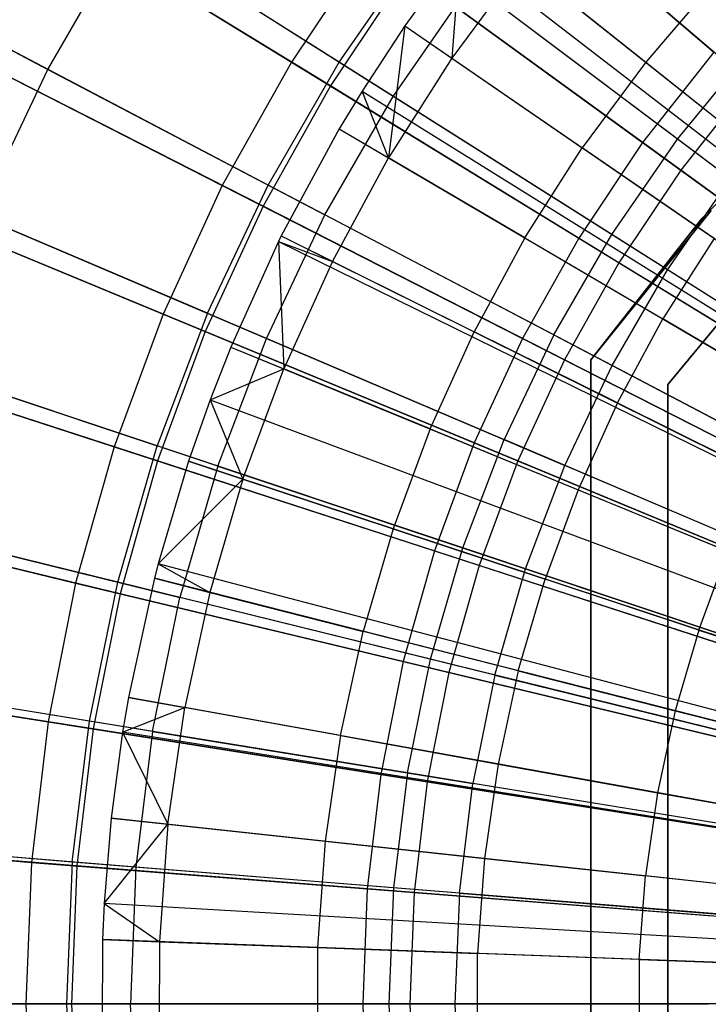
# Model space of a CAD drawing. Extents: x 0.02 to 4.75, y -2.35 to 2.37.
# Tile 71 of 131: x 1.46 to 1.81, y 0.01 to 0.51. Entities that reach past the tile are written whole.
import ezdxf

# ---------------------------------------------------------------- set-up
doc = ezdxf.new("R2010")
doc.units = 0
doc.header["$MEASUREMENT"] = 0
doc.layers.get('0').update_dxf_attribs({"color": 13, "linetype": 'CONTINUOUS'})

# ---------------------------------------------------------------- blocks, each defined once
blk = doc.blocks.new('CTLS_SNOW_BALL_ZWIS_PM_STL')
at = {"color": 0}
for p, q in [((1.6829, 0.60984, 5.02796), (1.8143, 0.49762, 5.09359)), ((1.6829, 0.60984, 5.02796), (1.8143, 0.49762, 5.09359)), ((1.83265, 0.48194, 0.6068), (1.70072, 0.59462, 0.67056)), ((1.83265, 0.48194, 0.6068), (1.70072, 0.59462, 0.67056)), ((1.45512, 0.57981, 4.94902), (1.59763, 0.49248, 5.02796)), ((1.45512, 0.57981, 4.94902), (1.59763, 0.49248, 5.02796)), ((1.62216, 0.49239, 4.94134), (1.48762, 0.57746, 4.85631)), ((1.62216, 0.49239, 4.94134), (1.48762, 0.57746, 4.85631)), ((1.61762, 0.48024, 0.67056), (1.47439, 0.568, 0.7477)), ((1.61762, 0.48024, 0.67056), (1.47439, 0.568, 0.7477)), ((1.69293, 0.56127, 5.06085), (2.24575, 0.12103, 5.27739)), ((1.69293, 0.56127, 5.06085), (2.24575, 0.12103, 5.27739)), ((1.3367, 0.56009, 0.92342), (1.47271, 0.48871, 0.82868)), ((1.3367, 0.56009, 0.92342), (1.47271, 0.48871, 0.82868)), ((1.47271, 0.48871, 0.82868), (1.51424, 0.56064, 0.82868)), ((1.47271, 0.48871, 0.82868), (1.51424, 0.56064, 0.82868)), ((1.64988, 0.47486, 0.74615), (1.51424, 0.56064, 0.82868)), ((1.64988, 0.47486, 0.74615), (1.51424, 0.56064, 0.82868)), ((1.63796, 0.55284, 5.02796), (1.59763, 0.49248, 5.02796)), ((1.63796, 0.55284, 5.02796), (1.59763, 0.49248, 5.02796)), ((1.62216, 0.49239, 4.94134), (1.6635, 0.55227, 4.94134)), ((1.62216, 0.49239, 4.94134), (1.6635, 0.55227, 4.94134)), ((1.63796, 0.55284, 5.02796), (1.77776, 0.45127, 5.09359)), ((1.63796, 0.55284, 5.02796), (1.77776, 0.45127, 5.09359)), ((1.79565, 0.45297, 5.01376), (1.6635, 0.55227, 4.94134)), ((1.79565, 0.45297, 5.01376), (1.6635, 0.55227, 4.94134)), ((1.68421, 0.55014, 5.06085), (1.65573, 0.51102, 5.06085)), ((1.68421, 0.55014, 5.06085), (1.65573, 0.51102, 5.06085)), ((1.68421, 0.55014, 5.06085), (1.67985, 0.49445, 5.07445)), ((1.68421, 0.55014, 5.06085), (1.67985, 0.49445, 5.07445)), ((1.68421, 0.55014, 5.06085), (2.24399, 0.11878, 5.27739)), ((1.68421, 0.55014, 5.06085), (2.24399, 0.11878, 5.27739)), ((1.71582, 0.54305, 5.07445), (1.67985, 0.49445, 5.07445)), ((1.71582, 0.54305, 5.07445), (1.67985, 0.49445, 5.07445)), ((1.71582, 0.54305, 5.07445), (1.77933, 0.49247, 5.10991)), ((1.71582, 0.54305, 5.07445), (1.77933, 0.49247, 5.10991)), ((1.65692, 0.53906, 0.67056), (1.61762, 0.48024, 0.67056)), ((1.65692, 0.53906, 0.67056), (1.61762, 0.48024, 0.67056)), ((1.79728, 0.43708, 0.6068), (1.65692, 0.53906, 0.67056)), ((1.79728, 0.43708, 0.6068), (1.65692, 0.53906, 0.67056)), ((1.64988, 0.47486, 0.74615), (1.68972, 0.53257, 0.74615)), ((1.64988, 0.47486, 0.74615), (1.68972, 0.53257, 0.74615)), ((1.82276, 0.4326, 0.67632), (1.68972, 0.53257, 0.74615)), ((1.82276, 0.4326, 0.67632), (1.68972, 0.53257, 0.74615)), ((1.81491, 0.53405, 5.10991), (1.77933, 0.49247, 5.10991)), ((1.81491, 0.53405, 5.10991), (1.77933, 0.49247, 5.10991)), ((1.65573, 0.51102, 5.06085), (1.63386, 0.47759, 5.06085)), ((1.65573, 0.51102, 5.06085), (1.63386, 0.47759, 5.06085)), ((1.65573, 0.51102, 5.06085), (1.64739, 0.44344, 5.07445)), ((1.65573, 0.51102, 5.06085), (1.64739, 0.44344, 5.07445)), ((1.65573, 0.51102, 5.06085), (1.67985, 0.49445, 5.07445)), ((1.65573, 0.51102, 5.06085), (1.67985, 0.49445, 5.07445)), ((1.65573, 0.51102, 5.06085), (2.23823, 0.11087, 5.27739)), ((1.65573, 0.51102, 5.06085), (2.23823, 0.11087, 5.27739)), ((1.41324, 0.50503, 4.94902), (1.56216, 0.42915, 5.02796)), ((1.41324, 0.50503, 4.94902), (1.56216, 0.42915, 5.02796)), ((1.58578, 0.42937, 4.94134), (1.44483, 0.50334, 4.85631)), ((1.58578, 0.42937, 4.94134), (1.44483, 0.50334, 4.85631)), ((1.8143, 0.49762, 5.09359), (1.77776, 0.45127, 5.09359)), ((1.8143, 0.49762, 5.09359), (1.77776, 0.45127, 5.09359)), ((1.79565, 0.45297, 5.01376), (1.83325, 0.49903, 5.01376)), ((1.79565, 0.45297, 5.01376), (1.83325, 0.49903, 5.01376)), ((1.58305, 0.41851, 0.67056), (1.43337, 0.49477, 0.7477)), ((1.58305, 0.41851, 0.67056), (1.43337, 0.49477, 0.7477)), ((1.59763, 0.49248, 5.02796), (1.56216, 0.42915, 5.02796)), ((1.59763, 0.49248, 5.02796), (1.56216, 0.42915, 5.02796)), ((1.58578, 0.42937, 4.94134), (1.62216, 0.49239, 4.94134)), ((1.58578, 0.42937, 4.94134), (1.62216, 0.49239, 4.94134)), ((1.59763, 0.49248, 5.02796), (1.74497, 0.40219, 5.09359)), ((1.59763, 0.49248, 5.02796), (1.74497, 0.40219, 5.09359)), ((1.76188, 0.40404, 5.01376), (1.62216, 0.49239, 4.94134)), ((1.76188, 0.40404, 5.01376), (1.62216, 0.49239, 4.94134)), ((1.67985, 0.49445, 5.07445), (1.64739, 0.44344, 5.07445)), ((1.67985, 0.49445, 5.07445), (1.64739, 0.44344, 5.07445)), ((1.67985, 0.49445, 5.07445), (1.74677, 0.44848, 5.10991)), ((1.67985, 0.49445, 5.07445), (1.74677, 0.44848, 5.10991)), ((1.77933, 0.49247, 5.10991), (1.74677, 0.44848, 5.10991)), ((1.77933, 0.49247, 5.10991), (1.74677, 0.44848, 5.10991)), ((1.77933, 0.49247, 5.10991), (1.84355, 0.44133, 5.14246)), ((1.77933, 0.49247, 5.10991), (1.84355, 0.44133, 5.14246)), ((1.43711, 0.41368, 0.82868), (1.47271, 0.48871, 0.82868)), ((1.43711, 0.41368, 0.82868), (1.47271, 0.48871, 0.82868)), ((1.47271, 0.48871, 0.82868), (1.61482, 0.41413, 0.74615)), ((1.47271, 0.48871, 0.82868), (1.61482, 0.41413, 0.74615)), ((1.61762, 0.48024, 0.67056), (1.58305, 0.41851, 0.67056)), ((1.61762, 0.48024, 0.67056), (1.58305, 0.41851, 0.67056)), ((1.76555, 0.38958, 0.6068), (1.61762, 0.48024, 0.67056)), ((1.76555, 0.38958, 0.6068), (1.61762, 0.48024, 0.67056)), ((1.83265, 0.48194, 0.6068), (1.79728, 0.43708, 0.6068)), ((1.83265, 0.48194, 0.6068), (1.79728, 0.43708, 0.6068)), ((1.61482, 0.41413, 0.74615), (1.64988, 0.47486, 0.74615)), ((1.61482, 0.41413, 0.74615), (1.64988, 0.47486, 0.74615)), ((1.63386, 0.47759, 5.06085), (1.62217, 0.45826, 5.06085)), ((1.63386, 0.47759, 5.06085), (1.62217, 0.45826, 5.06085)), ((1.64739, 0.44344, 5.07445), (1.63386, 0.47759, 5.06085)), ((1.64739, 0.44344, 5.07445), (1.63386, 0.47759, 5.06085)), ((1.63386, 0.47759, 5.06085), (2.2338, 0.10411, 5.27739)), ((1.63386, 0.47759, 5.06085), (2.2338, 0.10411, 5.27739)), ((1.79053, 0.38592, 0.67632), (1.64988, 0.47486, 0.74615)), ((1.79053, 0.38592, 0.67632), (1.64988, 0.47486, 0.74615)), ((1.87374, 0.47774, 48.18505), (1.80834, 0.41248, 48.18505)), ((1.80834, 0.41248, 47.9882), (1.87374, 0.47774, 47.9882)), ((1.80834, 0.41248, 47.9882), (1.87374, 0.47774, 47.9882)), ((1.87374, 0.47774, 48.18505), (1.80834, 0.41248, 48.18505)), ((1.62217, 0.45826, 5.06085), (1.59242, 0.40328, 5.06085)), ((1.62217, 0.45826, 5.06085), (1.59242, 0.40328, 5.06085)), ((1.62217, 0.45826, 5.06085), (1.64739, 0.44344, 5.07445)), ((1.62217, 0.45826, 5.06085), (1.64739, 0.44344, 5.07445)), ((1.62217, 0.45826, 5.06085), (2.23144, 0.1002, 5.27739)), ((1.62217, 0.45826, 5.06085), (2.23144, 0.1002, 5.27739)), ((1.77776, 0.45127, 5.09359), (1.74497, 0.40219, 5.09359)), ((1.77776, 0.45127, 5.09359), (1.74497, 0.40219, 5.09359)), ((1.76188, 0.40404, 5.01376), (1.79565, 0.45297, 5.01376)), ((1.76188, 0.40404, 5.01376), (1.79565, 0.45297, 5.01376)), ((1.77776, 0.45127, 5.09359), (1.92128, 0.34699, 5.14551)), ((1.77776, 0.45127, 5.09359), (1.92128, 0.34699, 5.14551)), ((1.9319, 0.35059, 5.07313), (1.79565, 0.45297, 5.01376)), ((1.9319, 0.35059, 5.07313), (1.79565, 0.45297, 5.01376)), ((1.71739, 0.4023, 5.10991), (1.74677, 0.44848, 5.10991)), ((1.71739, 0.4023, 5.10991), (1.74677, 0.44848, 5.10991)), ((1.81444, 0.402, 5.14246), (1.74677, 0.44848, 5.10991)), ((1.81444, 0.402, 5.14246), (1.74677, 0.44848, 5.10991)), ((1.61862, 0.39027, 5.07445), (1.64739, 0.44344, 5.07445)), ((1.61862, 0.39027, 5.07445), (1.64739, 0.44344, 5.07445)), ((1.71739, 0.4023, 5.10991), (1.64739, 0.44344, 5.07445)), ((1.71739, 0.4023, 5.10991), (1.64739, 0.44344, 5.07445)), ((1.79728, 0.43708, 0.6068), (1.76555, 0.38958, 0.6068)), ((1.79728, 0.43708, 0.6068), (1.76555, 0.38958, 0.6068)), ((1.94125, 0.33248, 0.55679), (1.79728, 0.43708, 0.6068)), ((1.94125, 0.33248, 0.55679), (1.79728, 0.43708, 0.6068)), ((1.55458, 0.36362, 4.94134), (1.58578, 0.42937, 4.94134)), ((1.55458, 0.36362, 4.94134), (1.58578, 0.42937, 4.94134)), ((1.73215, 0.35255, 5.01376), (1.58578, 0.42937, 4.94134)), ((1.73215, 0.35255, 5.01376), (1.58578, 0.42937, 4.94134)), ((1.79053, 0.38592, 0.67632), (1.82276, 0.4326, 0.67632)), ((1.79053, 0.38592, 0.67632), (1.82276, 0.4326, 0.67632)), ((1.37736, 0.42719, 4.94902), (1.53177, 0.36322, 5.02796)), ((1.37736, 0.42719, 4.94902), (1.53177, 0.36322, 5.02796)), ((1.55458, 0.36362, 4.94134), (1.40814, 0.42602, 4.85631)), ((1.55458, 0.36362, 4.94134), (1.40814, 0.42602, 4.85631)), ((1.56216, 0.42915, 5.02796), (1.53177, 0.36322, 5.02796)), ((1.56216, 0.42915, 5.02796), (1.53177, 0.36322, 5.02796)), ((1.56216, 0.42915, 5.02796), (1.71613, 0.3507, 5.09359)), ((1.56216, 0.42915, 5.02796), (1.71613, 0.3507, 5.09359)), ((1.55343, 0.35426, 0.67056), (1.39823, 0.41854, 0.7477)), ((1.55343, 0.35426, 0.67056), (1.39823, 0.41854, 0.7477)), ((1.58305, 0.41851, 0.67056), (1.55343, 0.35426, 0.67056)), ((1.58305, 0.41851, 0.67056), (1.55343, 0.35426, 0.67056)), ((1.73763, 0.33974, 0.6068), (1.58305, 0.41851, 0.67056)), ((1.73763, 0.33974, 0.6068), (1.58305, 0.41851, 0.67056)), ((1.81287, 0.41638, 48.18505), (1.75127, 0.33982, 48.18505)), ((1.75127, 0.33982, 48.66497), (1.81287, 0.41638, 48.66497)), ((1.75127, 0.33982, 48.66497), (1.81287, 0.41638, 48.66497)), ((1.81287, 0.41638, 48.18505), (1.75127, 0.33982, 48.18505)), ((1.43711, 0.41368, 0.82868), (1.58476, 0.35077, 0.74615)), ((1.43711, 0.41368, 0.82868), (1.58476, 0.35077, 0.74615)), ((1.58476, 0.35077, 0.74615), (1.61482, 0.41413, 0.74615)), ((1.58476, 0.35077, 0.74615), (1.61482, 0.41413, 0.74615)), ((1.76217, 0.33679, 0.67632), (1.61482, 0.41413, 0.74615)), ((1.76217, 0.33679, 0.67632), (1.61482, 0.41413, 0.74615)), ((1.80834, 0.41248, 48.18505), (1.75127, 0.33982, 48.18505)), ((1.75127, 0.33982, 47.9882), (1.80834, 0.41248, 47.9882)), ((1.75127, 0.33982, 47.9882), (1.80834, 0.41248, 47.9882)), ((1.80834, 0.41248, 48.18505), (1.75127, 0.33982, 48.18505)), ((1.80834, 0.41248, 47.9882), (1.80834, 0.41248, 48.18505)), ((1.80834, 0.41248, 47.9882), (1.80834, 0.41248, 48.18505)), ((1.59099, 0.40038, 5.06085), (1.56661, 0.34632, 5.06085)), ((1.59099, 0.40038, 5.06085), (1.56661, 0.34632, 5.06085)), ((1.59242, 0.40328, 5.06085), (1.59099, 0.40038, 5.06085)), ((1.59242, 0.40328, 5.06085), (1.59099, 0.40038, 5.06085)), ((1.59099, 0.40038, 5.06085), (1.61862, 0.39027, 5.07445)), ((1.59099, 0.40038, 5.06085), (1.61862, 0.39027, 5.07445)), ((1.59099, 0.40038, 5.06085), (1.59367, 0.3352, 5.07445)), ((1.59099, 0.40038, 5.06085), (1.59367, 0.3352, 5.07445)), ((1.59099, 0.40038, 5.06085), (2.22513, 0.0885, 5.27739)), ((1.59099, 0.40038, 5.06085), (2.22513, 0.0885, 5.27739)), ((1.59242, 0.40328, 5.06085), (1.61862, 0.39027, 5.07445)), ((1.59242, 0.40328, 5.06085), (1.61862, 0.39027, 5.07445)), ((1.59242, 0.40328, 5.06085), (2.22513, 0.0885, 5.27739)), ((1.59242, 0.40328, 5.06085), (2.22513, 0.0885, 5.27739)), ((1.71739, 0.4023, 5.10991), (1.69135, 0.35417, 5.10991)), ((1.71739, 0.4023, 5.10991), (1.69135, 0.35417, 5.10991)), ((1.74497, 0.40219, 5.09359), (1.71613, 0.3507, 5.09359)), ((1.74497, 0.40219, 5.09359), (1.71613, 0.3507, 5.09359)), ((1.71739, 0.4023, 5.10991), (1.78817, 0.36071, 5.14246)), ((1.71739, 0.4023, 5.10991), (1.78817, 0.36071, 5.14246)), ((1.73215, 0.35255, 5.01376), (1.76188, 0.40404, 5.01376)), ((1.73215, 0.35255, 5.01376), (1.76188, 0.40404, 5.01376)), ((1.74497, 0.40219, 5.09359), (1.89623, 0.3095, 5.14551)), ((1.74497, 0.40219, 5.09359), (1.89623, 0.3095, 5.14551)), ((1.90592, 0.31295, 5.07313), (1.76188, 0.40404, 5.01376)), ((1.90592, 0.31295, 5.07313), (1.76188, 0.40404, 5.01376)), ((1.81444, 0.402, 5.14246), (1.78817, 0.36071, 5.14246)), ((1.81444, 0.402, 5.14246), (1.78817, 0.36071, 5.14246)), ((1.79065, 0.32717, 48.18505), (1.84918, 0.39762, 48.18505)), ((1.84918, 0.39762, 48.6256), (1.79065, 0.32717, 48.6256)), ((1.84918, 0.39762, 48.6256), (1.79065, 0.32717, 48.6256)), ((1.79065, 0.32717, 48.18505), (1.84918, 0.39762, 48.18505)), ((1.61862, 0.39027, 5.07445), (1.59367, 0.3352, 5.07445)), ((1.61862, 0.39027, 5.07445), (1.59367, 0.3352, 5.07445)), ((1.61862, 0.39027, 5.07445), (1.69135, 0.35417, 5.10991)), ((1.61862, 0.39027, 5.07445), (1.69135, 0.35417, 5.10991)), ((1.76555, 0.38958, 0.6068), (1.73763, 0.33974, 0.6068)), ((1.76555, 0.38958, 0.6068), (1.73763, 0.33974, 0.6068)), ((1.91727, 0.2966, 0.55679), (1.76555, 0.38958, 0.6068)), ((1.91727, 0.2966, 0.55679), (1.76555, 0.38958, 0.6068)), ((1.76217, 0.33679, 0.67632), (1.79053, 0.38592, 0.67632)), ((1.76217, 0.33679, 0.67632), (1.79053, 0.38592, 0.67632)), ((1.93534, 0.29434, 0.61962), (1.79053, 0.38592, 0.67632)), ((1.93534, 0.29434, 0.61962), (1.79053, 0.38592, 0.67632)), ((1.53177, 0.36322, 5.02796), (1.50665, 0.29512, 5.02796)), ((1.53177, 0.36322, 5.02796), (1.50665, 0.29512, 5.02796)), ((1.55458, 0.36362, 4.94134), (1.52878, 0.29558, 4.94134)), ((1.55458, 0.36362, 4.94134), (1.52878, 0.29558, 4.94134)), ((1.53177, 0.36322, 5.02796), (1.69142, 0.2971, 5.09359)), ((1.53177, 0.36322, 5.02796), (1.69142, 0.2971, 5.09359)), ((1.55458, 0.36362, 4.94134), (1.70666, 0.29883, 5.01376)), ((1.55458, 0.36362, 4.94134), (1.70666, 0.29883, 5.01376)), ((1.76488, 0.31767, 5.14246), (1.78817, 0.36071, 5.14246)), ((1.76488, 0.31767, 5.14246), (1.78817, 0.36071, 5.14246)), ((1.85977, 0.31863, 5.17212), (1.78817, 0.36071, 5.14246)), ((1.85977, 0.31863, 5.17212), (1.78817, 0.36071, 5.14246)), ((1.55343, 0.35426, 0.67056), (1.52894, 0.28788, 0.67056)), ((1.55343, 0.35426, 0.67056), (1.52894, 0.28788, 0.67056)), ((1.71372, 0.28786, 0.6068), (1.55343, 0.35426, 0.67056)), ((1.71372, 0.28786, 0.6068), (1.55343, 0.35426, 0.67056)), ((1.66876, 0.30432, 5.10991), (1.69135, 0.35417, 5.10991)), ((1.66876, 0.30432, 5.10991), (1.69135, 0.35417, 5.10991)), ((1.76488, 0.31767, 5.14246), (1.69135, 0.35417, 5.10991)), ((1.76488, 0.31767, 5.14246), (1.69135, 0.35417, 5.10991)), ((1.55989, 0.2852, 0.74615), (1.58476, 0.35077, 0.74615)), ((1.55989, 0.2852, 0.74615), (1.58476, 0.35077, 0.74615)), ((1.58476, 0.35077, 0.74615), (1.73785, 0.28554, 0.67632)), ((1.58476, 0.35077, 0.74615), (1.73785, 0.28554, 0.67632)), ((1.71613, 0.3507, 5.09359), (1.69142, 0.2971, 5.09359)), ((1.71613, 0.3507, 5.09359), (1.69142, 0.2971, 5.09359)), ((1.73215, 0.35255, 5.01376), (1.70666, 0.29883, 5.01376)), ((1.73215, 0.35255, 5.01376), (1.70666, 0.29883, 5.01376)), ((1.71613, 0.3507, 5.09359), (1.8742, 0.27016, 5.14551)), ((1.71613, 0.3507, 5.09359), (1.8742, 0.27016, 5.14551)), ((1.73215, 0.35255, 5.01376), (1.88305, 0.27335, 5.07313)), ((1.73215, 0.35255, 5.01376), (1.88305, 0.27335, 5.07313)), ((1.34769, 0.34677, 4.94902), (1.50665, 0.29512, 5.02796)), ((1.34769, 0.34677, 4.94902), (1.50665, 0.29512, 5.02796)), ((1.37779, 0.34599, 4.85631), (1.52878, 0.29558, 4.94134)), ((1.37779, 0.34599, 4.85631), (1.52878, 0.29558, 4.94134)), ((1.56661, 0.34632, 5.06085), (1.55601, 0.31929, 5.06085)), ((1.56661, 0.34632, 5.06085), (1.55601, 0.31929, 5.06085)), ((1.56661, 0.34632, 5.06085), (1.59367, 0.3352, 5.07445)), ((1.56661, 0.34632, 5.06085), (1.59367, 0.3352, 5.07445)), ((1.56661, 0.34632, 5.06085), (2.22021, 0.07757, 5.27739)), ((1.56661, 0.34632, 5.06085), (2.22021, 0.07757, 5.27739)), ((1.52894, 0.28788, 0.67056), (1.36918, 0.33979, 0.7477)), ((1.52894, 0.28788, 0.67056), (1.36918, 0.33979, 0.7477)), ((1.73763, 0.33974, 0.6068), (1.71372, 0.28786, 0.6068)), ((1.73763, 0.33974, 0.6068), (1.71372, 0.28786, 0.6068)), ((1.89619, 0.25895, 0.55679), (1.73763, 0.33974, 0.6068)), ((1.89619, 0.25895, 0.55679), (1.73763, 0.33974, 0.6068)), ((1.75127, -1.82553, 48.66497), (1.75127, 0.33982, 48.66497)), ((1.75127, 0.33982, 48.66497), (1.75127, 0.33982, 48.18505)), ((1.75127, 0.33982, 48.18505), (1.75127, 0.33982, 47.9882)), ((1.75127, 0.33982, 47.9882), (1.75127, -0.42895, 47.9882)), ((1.75127, 0.33982, 48.66497), (1.75127, 0.33982, 48.18505)), ((1.75127, -1.82553, 48.66497), (1.75127, 0.33982, 48.66497)), ((1.75127, 0.33982, 47.9882), (1.75127, -0.42895, 47.9882)), ((1.75127, 0.33982, 48.18505), (1.75127, 0.33982, 47.9882)), ((1.55989, 0.2852, 0.74615), (1.40766, 0.33602, 0.82868)), ((1.55989, 0.2852, 0.74615), (1.40766, 0.33602, 0.82868)), ((1.55601, 0.31929, 5.06085), (1.59367, 0.3352, 5.07445)), ((1.55601, 0.31929, 5.06085), (1.59367, 0.3352, 5.07445)), ((1.57266, 0.27851, 5.07445), (1.59367, 0.3352, 5.07445)), ((1.57266, 0.27851, 5.07445), (1.59367, 0.3352, 5.07445)), ((1.66876, 0.30432, 5.10991), (1.59367, 0.3352, 5.07445)), ((1.66876, 0.30432, 5.10991), (1.59367, 0.3352, 5.07445)), ((1.73785, 0.28554, 0.67632), (1.76217, 0.33679, 0.67632)), ((1.73785, 0.28554, 0.67632), (1.76217, 0.33679, 0.67632)), ((1.91388, 0.25717, 0.61962), (1.76217, 0.33679, 0.67632)), ((1.91388, 0.25717, 0.61962), (1.76217, 0.33679, 0.67632)), ((1.79065, 0.32717, 48.18505), (1.79065, 0.32717, 48.6256)), ((1.79065, 0.32717, 48.6256), (1.79065, -1.81287, 48.6256)), ((1.79065, -0.46896, 48.18505), (1.79065, 0.32717, 48.18505)), ((1.79065, 0.32717, 48.18505), (1.79065, 0.32717, 48.6256)), ((1.79065, 0.32717, 48.6256), (1.79065, -1.81287, 48.6256)), ((1.79065, -0.46896, 48.18505), (1.79065, 0.32717, 48.18505)), ((1.55601, 0.31929, 5.06085), (1.54489, 0.28769, 5.06085)), ((1.55601, 0.31929, 5.06085), (1.54489, 0.28769, 5.06085)), ((1.55601, 0.31929, 5.06085), (1.57266, 0.27851, 5.07445)), ((1.55601, 0.31929, 5.06085), (1.57266, 0.27851, 5.07445)), ((1.55601, 0.31929, 5.06085), (2.21806, 0.0721, 5.27739)), ((1.55601, 0.31929, 5.06085), (2.21806, 0.0721, 5.27739)), ((1.76488, 0.31767, 5.14246), (1.74469, 0.2731, 5.14246)), ((1.76488, 0.31767, 5.14246), (1.74469, 0.2731, 5.14246)), ((1.76488, 0.31767, 5.14246), (1.83927, 0.28075, 5.17212)), ((1.76488, 0.31767, 5.14246), (1.83927, 0.28075, 5.17212)), ((1.66876, 0.30432, 5.10991), (1.64975, 0.253, 5.10991)), ((1.66876, 0.30432, 5.10991), (1.64975, 0.253, 5.10991)), ((1.66876, 0.30432, 5.10991), (1.74469, 0.2731, 5.14246)), ((1.66876, 0.30432, 5.10991), (1.74469, 0.2731, 5.14246)), ((1.68557, 0.24324, 5.01376), (1.70666, 0.29883, 5.01376)), ((1.68557, 0.24324, 5.01376), (1.70666, 0.29883, 5.01376)), ((1.86345, 0.23203, 5.07313), (1.70666, 0.29883, 5.01376)), ((1.86345, 0.23203, 5.07313), (1.70666, 0.29883, 5.01376)), ((1.50665, 0.29512, 5.02796), (1.48694, 0.22526, 5.02796)), ((1.50665, 0.29512, 5.02796), (1.48694, 0.22526, 5.02796)), ((1.50665, 0.29512, 5.02796), (1.67099, 0.24172, 5.09359)), ((1.50665, 0.29512, 5.02796), (1.67099, 0.24172, 5.09359)), ((1.50853, 0.22569, 4.94134), (1.52878, 0.29558, 4.94134)), ((1.50853, 0.22569, 4.94134), (1.52878, 0.29558, 4.94134)), ((1.68557, 0.24324, 5.01376), (1.52878, 0.29558, 4.94134)), ((1.68557, 0.24324, 5.01376), (1.52878, 0.29558, 4.94134)), ((1.69142, 0.2971, 5.09359), (1.67099, 0.24172, 5.09359)), ((1.69142, 0.2971, 5.09359), (1.67099, 0.24172, 5.09359)), ((1.69142, 0.2971, 5.09359), (1.85532, 0.22921, 5.14551)), ((1.69142, 0.2971, 5.09359), (1.85532, 0.22921, 5.14551)), ((1.52894, 0.28788, 0.67056), (1.50973, 0.21979, 0.67056)), ((1.52894, 0.28788, 0.67056), (1.50973, 0.21979, 0.67056)), ((1.69394, 0.23427, 0.6068), (1.52894, 0.28788, 0.67056)), ((1.69394, 0.23427, 0.6068), (1.52894, 0.28788, 0.67056)), ((1.54489, 0.28769, 5.06085), (1.52928, 0.23513, 5.06085)), ((1.54489, 0.28769, 5.06085), (1.52928, 0.23513, 5.06085)), ((1.55989, 0.2852, 0.74615), (1.54038, 0.21784, 0.74615)), ((1.55989, 0.2852, 0.74615), (1.54038, 0.21784, 0.74615)), ((1.54489, 0.28769, 5.06085), (1.57266, 0.27851, 5.07445)), ((1.54489, 0.28769, 5.06085), (1.57266, 0.27851, 5.07445)), ((2.21581, 0.06571, 5.27739), (1.54489, 0.28769, 5.06085)), ((2.21581, 0.06571, 5.27739), (1.54489, 0.28769, 5.06085)), ((1.55989, 0.2852, 0.74615), (1.71774, 0.2325, 0.67632)), ((1.55989, 0.2852, 0.74615), (1.71774, 0.2325, 0.67632)), ((1.71372, 0.28786, 0.6068), (1.69394, 0.23427, 0.6068)), ((1.71372, 0.28786, 0.6068), (1.69394, 0.23427, 0.6068)), ((1.87812, 0.21976, 0.55679), (1.71372, 0.28786, 0.6068)), ((1.87812, 0.21976, 0.55679), (1.71372, 0.28786, 0.6068)), ((1.71774, 0.2325, 0.67632), (1.73785, 0.28554, 0.67632)), ((1.71774, 0.2325, 0.67632), (1.73785, 0.28554, 0.67632)), ((1.89548, 0.21838, 0.61962), (1.73785, 0.28554, 0.67632)), ((1.89548, 0.21838, 0.61962), (1.73785, 0.28554, 0.67632)), ((1.52928, 0.23513, 5.06085), (1.57266, 0.27851, 5.07445)), ((1.52928, 0.23513, 5.06085), (1.57266, 0.27851, 5.07445)), ((1.57266, 0.27851, 5.07445), (1.55571, 0.22047, 5.07445)), ((1.57266, 0.27851, 5.07445), (1.55571, 0.22047, 5.07445)), ((1.57266, 0.27851, 5.07445), (1.64975, 0.253, 5.10991)), ((1.57266, 0.27851, 5.07445), (1.64975, 0.253, 5.10991)), ((1.74469, 0.2731, 5.14246), (1.72769, 0.22721, 5.14246)), ((1.74469, 0.2731, 5.14246), (1.72769, 0.22721, 5.14246)), ((1.74469, 0.2731, 5.14246), (1.82149, 0.24152, 5.17212)), ((1.74469, 0.2731, 5.14246), (1.82149, 0.24152, 5.17212)), ((1.32442, 0.26428, 4.94902), (1.48694, 0.22526, 5.02796)), ((1.32442, 0.26428, 4.94902), (1.48694, 0.22526, 5.02796)), ((1.50853, 0.22569, 4.94134), (1.35398, 0.26378, 4.85631)), ((1.50853, 0.22569, 4.94134), (1.35398, 0.26378, 4.85631)), ((1.50973, 0.21979, 0.67056), (1.3464, 0.259, 0.7477)), ((1.50973, 0.21979, 0.67056), (1.3464, 0.259, 0.7477)), ((1.38455, 0.25625, 0.82868), (1.54038, 0.21784, 0.74615)), ((1.38455, 0.25625, 0.82868), (1.54038, 0.21784, 0.74615)), ((1.64975, 0.253, 5.10991), (1.6344, 0.20047, 5.10991)), ((1.64975, 0.253, 5.10991), (1.6344, 0.20047, 5.10991)), ((1.64975, 0.253, 5.10991), (1.72769, 0.22721, 5.14246)), ((1.64975, 0.253, 5.10991), (1.72769, 0.22721, 5.14246)), ((1.66903, 0.18613, 5.01376), (1.68557, 0.24324, 5.01376)), ((1.66903, 0.18613, 5.01376), (1.68557, 0.24324, 5.01376)), ((1.84723, 0.18927, 5.07313), (1.68557, 0.24324, 5.01376)), ((1.84723, 0.18927, 5.07313), (1.68557, 0.24324, 5.01376)), ((1.67099, 0.24172, 5.09359), (1.65497, 0.18492, 5.09359)), ((1.67099, 0.24172, 5.09359), (1.65497, 0.18492, 5.09359)), ((1.67099, 0.24172, 5.09359), (1.83971, 0.1869, 5.14551)), ((1.67099, 0.24172, 5.09359), (1.83971, 0.1869, 5.14551)), ((1.80653, 0.20113, 5.17212), (1.82149, 0.24152, 5.17212)), ((1.80653, 0.20113, 5.17212), (1.82149, 0.24152, 5.17212)), ((1.52928, 0.23513, 5.06085), (1.52736, 0.22768, 5.06085)), ((1.52928, 0.23513, 5.06085), (1.52736, 0.22768, 5.06085)), ((1.52928, 0.23513, 5.06085), (1.55571, 0.22047, 5.07445)), ((1.52928, 0.23513, 5.06085), (1.55571, 0.22047, 5.07445)), ((2.21266, 0.05508, 5.27739), (1.52928, 0.23513, 5.06085)), ((2.21266, 0.05508, 5.27739), (1.52928, 0.23513, 5.06085)), ((1.69394, 0.23427, 0.6068), (1.67844, 0.17928, 0.6068)), ((1.69394, 0.23427, 0.6068), (1.67844, 0.17928, 0.6068)), ((1.86319, 0.17928, 0.55679), (1.69394, 0.23427, 0.6068)), ((1.86319, 0.17928, 0.55679), (1.69394, 0.23427, 0.6068)), ((1.70196, 0.17801, 0.67632), (1.71774, 0.2325, 0.67632)), ((1.70196, 0.17801, 0.67632), (1.71774, 0.2325, 0.67632)), ((1.71774, 0.2325, 0.67632), (1.88025, 0.17825, 0.61962)), ((1.71774, 0.2325, 0.67632), (1.88025, 0.17825, 0.61962)), ((1.52736, 0.22768, 5.06085), (1.5141, 0.16658, 5.06085)), ((1.52736, 0.22768, 5.06085), (1.5141, 0.16658, 5.06085)), ((1.52736, 0.22768, 5.06085), (1.55571, 0.22047, 5.07445)), ((1.52736, 0.22768, 5.06085), (1.55571, 0.22047, 5.07445)), ((2.21227, 0.05357, 5.27739), (1.52736, 0.22768, 5.06085)), ((2.21227, 0.05357, 5.27739), (1.52736, 0.22768, 5.06085)), ((1.48694, 0.22526, 5.02796), (1.47278, 0.15406, 5.02796)), ((1.48694, 0.22526, 5.02796), (1.47278, 0.15406, 5.02796)), ((1.48694, 0.22526, 5.02796), (1.65497, 0.18492, 5.09359)), ((1.48694, 0.22526, 5.02796), (1.65497, 0.18492, 5.09359)), ((1.49398, 0.15439, 4.94134), (1.50853, 0.22569, 4.94134)), ((1.49398, 0.15439, 4.94134), (1.50853, 0.22569, 4.94134)), ((1.66903, 0.18613, 5.01376), (1.50853, 0.22569, 4.94134)), ((1.66903, 0.18613, 5.01376), (1.50853, 0.22569, 4.94134)), ((1.71396, 0.18024, 5.14246), (1.72769, 0.22721, 5.14246)), ((1.71396, 0.18024, 5.14246), (1.72769, 0.22721, 5.14246)), ((1.80653, 0.20113, 5.17212), (1.72769, 0.22721, 5.14246)), ((1.80653, 0.20113, 5.17212), (1.72769, 0.22721, 5.14246)), ((1.50973, 0.21979, 0.67056), (1.49593, 0.1504, 0.67056)), ((1.50973, 0.21979, 0.67056), (1.49593, 0.1504, 0.67056)), ((1.67844, 0.17928, 0.6068), (1.50973, 0.21979, 0.67056)), ((1.67844, 0.17928, 0.6068), (1.50973, 0.21979, 0.67056)), ((1.52635, 0.14913, 0.74615), (1.54038, 0.21784, 0.74615)), ((1.52635, 0.14913, 0.74615), (1.54038, 0.21784, 0.74615)), ((1.70196, 0.17801, 0.67632), (1.54038, 0.21784, 0.74615)), ((1.70196, 0.17801, 0.67632), (1.54038, 0.21784, 0.74615)), ((1.55571, 0.22047, 5.07445), (1.54289, 0.16139, 5.07445)), ((1.55571, 0.22047, 5.07445), (1.54289, 0.16139, 5.07445)), ((1.55571, 0.22047, 5.07445), (1.6344, 0.20047, 5.10991)), ((1.55571, 0.22047, 5.07445), (1.6344, 0.20047, 5.10991)), ((1.6228, 0.14698, 5.10991), (1.6344, 0.20047, 5.10991)), ((1.6228, 0.14698, 5.10991), (1.6344, 0.20047, 5.10991)), ((1.71396, 0.18024, 5.14246), (1.6344, 0.20047, 5.10991)), ((1.71396, 0.18024, 5.14246), (1.6344, 0.20047, 5.10991)), ((1.80653, 0.20113, 5.17212), (1.79445, 0.15978, 5.17212)), ((1.80653, 0.20113, 5.17212), (1.79445, 0.15978, 5.17212)), ((1.80653, 0.20113, 5.17212), (1.88632, 0.17473, 5.19891)), ((1.80653, 0.20113, 5.17212), (1.88632, 0.17473, 5.19891)), ((1.65497, 0.18492, 5.09359), (1.64346, 0.12703, 5.09359)), ((1.65497, 0.18492, 5.09359), (1.64346, 0.12703, 5.09359)), ((1.65497, 0.18492, 5.09359), (1.82747, 0.1435, 5.14551)), ((1.65497, 0.18492, 5.09359), (1.82747, 0.1435, 5.14551)), ((1.65714, 0.12787, 5.01376), (1.66903, 0.18613, 5.01376)), ((1.65714, 0.12787, 5.01376), (1.66903, 0.18613, 5.01376)), ((1.83451, 0.14534, 5.07313), (1.66903, 0.18613, 5.01376)), ((1.83451, 0.14534, 5.07313), (1.66903, 0.18613, 5.01376)), ((1.3077, 0.18021, 4.94902), (1.47278, 0.15406, 5.02796)), ((1.3077, 0.18021, 4.94902), (1.47278, 0.15406, 5.02796)), ((1.49398, 0.15439, 4.94134), (1.33686, 0.17993, 4.85631)), ((1.49398, 0.15439, 4.94134), (1.33686, 0.17993, 4.85631)), ((1.67844, 0.17928, 0.6068), (1.66729, 0.12326, 0.6068)), ((1.67844, 0.17928, 0.6068), (1.66729, 0.12326, 0.6068)), ((1.85147, 0.13774, 0.55679), (1.67844, 0.17928, 0.6068)), ((1.85147, 0.13774, 0.55679), (1.67844, 0.17928, 0.6068)), ((1.70196, 0.17801, 0.67632), (1.69061, 0.12243, 0.67632)), ((1.70196, 0.17801, 0.67632), (1.69061, 0.12243, 0.67632)), ((1.70196, 0.17801, 0.67632), (1.86831, 0.13701, 0.61962)), ((1.70196, 0.17801, 0.67632), (1.86831, 0.13701, 0.61962)), ((1.71396, 0.18024, 5.14246), (1.70359, 0.13242, 5.14246)), ((1.71396, 0.18024, 5.14246), (1.70359, 0.13242, 5.14246)), ((1.71396, 0.18024, 5.14246), (1.79445, 0.15978, 5.17212)), ((1.71396, 0.18024, 5.14246), (1.79445, 0.15978, 5.17212)), ((1.49593, 0.1504, 0.67056), (1.33002, 0.17667, 0.7477)), ((1.49593, 0.1504, 0.67056), (1.33002, 0.17667, 0.7477)), ((1.52635, 0.14913, 0.74615), (1.36794, 0.17487, 0.82868)), ((1.52635, 0.14913, 0.74615), (1.36794, 0.17487, 0.82868)), ((1.5141, 0.16658, 5.06085), (1.51107, 0.14872, 5.06085)), ((1.5141, 0.16658, 5.06085), (1.51107, 0.14872, 5.06085)), ((1.5141, 0.16658, 5.06085), (1.54289, 0.16139, 5.07445)), ((1.5141, 0.16658, 5.06085), (1.54289, 0.16139, 5.07445)), ((2.20959, 0.04122, 5.27739), (1.5141, 0.16658, 5.06085)), ((2.20959, 0.04122, 5.27739), (1.5141, 0.16658, 5.06085)), ((1.51107, 0.14872, 5.06085), (1.54289, 0.16139, 5.07445)), ((1.51107, 0.14872, 5.06085), (1.54289, 0.16139, 5.07445)), ((1.53427, 0.10154, 5.07445), (1.54289, 0.16139, 5.07445)), ((1.53427, 0.10154, 5.07445), (1.54289, 0.16139, 5.07445)), ((1.6228, 0.14698, 5.10991), (1.54289, 0.16139, 5.07445)), ((1.6228, 0.14698, 5.10991), (1.54289, 0.16139, 5.07445)), ((1.79445, 0.15978, 5.17212), (1.78532, 0.11769, 5.17212)), ((1.79445, 0.15978, 5.17212), (1.78532, 0.11769, 5.17212)), ((1.79445, 0.15978, 5.17212), (1.87591, 0.13908, 5.19891)), ((1.79445, 0.15978, 5.17212), (1.87591, 0.13908, 5.19891)), ((1.47278, 0.15406, 5.02796), (1.46425, 0.08198, 5.02796)), ((1.47278, 0.15406, 5.02796), (1.46425, 0.08198, 5.02796)), ((1.47278, 0.15406, 5.02796), (1.64346, 0.12703, 5.09359)), ((1.47278, 0.15406, 5.02796), (1.64346, 0.12703, 5.09359)), ((1.48521, 0.08215, 4.94134), (1.49398, 0.15439, 4.94134)), ((1.48521, 0.08215, 4.94134), (1.49398, 0.15439, 4.94134)), ((1.65714, 0.12787, 5.01376), (1.49398, 0.15439, 4.94134)), ((1.65714, 0.12787, 5.01376), (1.49398, 0.15439, 4.94134)), ((1.49593, 0.1504, 0.67056), (1.48762, 0.08014, 0.67056)), ((1.49593, 0.1504, 0.67056), (1.48762, 0.08014, 0.67056)), ((1.66729, 0.12326, 0.6068), (1.49593, 0.1504, 0.67056)), ((1.66729, 0.12326, 0.6068), (1.49593, 0.1504, 0.67056)), ((1.51107, 0.14872, 5.06085), (1.50519, 0.10469, 5.06085)), ((1.51107, 0.14872, 5.06085), (1.50519, 0.10469, 5.06085)), ((1.51107, 0.14872, 5.06085), (1.53427, 0.10154, 5.07445)), ((1.51107, 0.14872, 5.06085), (1.53427, 0.10154, 5.07445)), ((2.20897, 0.03761, 5.27739), (1.51107, 0.14872, 5.06085)), ((2.20897, 0.03761, 5.27739), (1.51107, 0.14872, 5.06085)), ((1.52635, 0.14913, 0.74615), (1.5179, 0.07951, 0.74615)), ((1.52635, 0.14913, 0.74615), (1.5179, 0.07951, 0.74615)), ((1.52635, 0.14913, 0.74615), (1.69061, 0.12243, 0.67632)), ((1.52635, 0.14913, 0.74615), (1.69061, 0.12243, 0.67632)), ((1.6228, 0.14698, 5.10991), (1.61499, 0.09281, 5.10991)), ((1.6228, 0.14698, 5.10991), (1.61499, 0.09281, 5.10991)), ((1.6228, 0.14698, 5.10991), (1.70359, 0.13242, 5.14246)), ((1.6228, 0.14698, 5.10991), (1.70359, 0.13242, 5.14246)), ((1.70359, 0.13242, 5.14246), (1.69661, 0.08399, 5.14246)), ((1.70359, 0.13242, 5.14246), (1.69661, 0.08399, 5.14246)), ((1.70359, 0.13242, 5.14246), (1.78532, 0.11769, 5.17212)), ((1.70359, 0.13242, 5.14246), (1.78532, 0.11769, 5.17212)), ((1.64346, 0.12703, 5.09359), (1.63652, 0.06842, 5.09359)), ((1.64346, 0.12703, 5.09359), (1.63652, 0.06842, 5.09359)), ((1.64346, 0.12703, 5.09359), (1.81868, 0.09928, 5.14551)), ((1.64346, 0.12703, 5.09359), (1.81868, 0.09928, 5.14551)), ((1.65714, 0.12787, 5.01376), (1.64997, 0.06885, 5.01376)), ((1.65714, 0.12787, 5.01376), (1.64997, 0.06885, 5.01376)), ((1.82536, 0.10054, 5.07313), (1.65714, 0.12787, 5.01376)), ((1.82536, 0.10054, 5.07313), (1.65714, 0.12787, 5.01376)), ((1.66729, 0.12326, 0.6068), (1.66058, 0.06652, 0.6068)), ((1.66729, 0.12326, 0.6068), (1.66058, 0.06652, 0.6068)), ((1.84305, 0.09542, 0.55679), (1.66729, 0.12326, 0.6068)), ((1.84305, 0.09542, 0.55679), (1.66729, 0.12326, 0.6068)), ((1.68377, 0.06612, 0.67632), (1.69061, 0.12243, 0.67632)), ((1.68377, 0.06612, 0.67632), (1.69061, 0.12243, 0.67632)), ((1.85972, 0.09495, 0.61962), (1.69061, 0.12243, 0.67632)), ((1.85972, 0.09495, 0.61962), (1.69061, 0.12243, 0.67632)), ((1.78532, 0.11769, 5.17212), (1.77918, 0.07506, 5.17212)), ((1.78532, 0.11769, 5.17212), (1.77918, 0.07506, 5.17212)), ((1.78532, 0.11769, 5.17212), (1.86803, 0.10278, 5.19891)), ((1.78532, 0.11769, 5.17212), (1.86803, 0.10278, 5.19891)), ((1.50519, 0.10469, 5.06085), (1.50155, 0.06092, 5.06085)), ((1.50519, 0.10469, 5.06085), (1.50155, 0.06092, 5.06085)), ((1.50155, 0.06092, 5.06085), (1.53427, 0.10154, 5.07445)), ((1.50155, 0.06092, 5.06085), (1.53427, 0.10154, 5.07445)), ((1.50519, 0.10469, 5.06085), (1.53427, 0.10154, 5.07445)), ((1.50519, 0.10469, 5.06085), (1.53427, 0.10154, 5.07445)), ((2.20778, 0.0287, 5.27739), (1.50519, 0.10469, 5.06085)), ((2.20778, 0.0287, 5.27739), (1.50519, 0.10469, 5.06085)), ((1.53427, 0.10154, 5.07445), (1.5299, 0.04124, 5.07445)), ((1.53427, 0.10154, 5.07445), (1.5299, 0.04124, 5.07445)), ((1.53427, 0.10154, 5.07445), (1.61499, 0.09281, 5.10991)), ((1.53427, 0.10154, 5.07445), (1.61499, 0.09281, 5.10991)), ((1.29763, 0.09509, 4.94902), (1.46425, 0.08198, 5.02796)), ((1.29763, 0.09509, 4.94902), (1.46425, 0.08198, 5.02796)), ((1.48762, 0.08014, 0.67056), (1.32015, 0.09332, 0.7477)), ((1.48762, 0.08014, 0.67056), (1.32015, 0.09332, 0.7477)), ((1.48521, 0.08215, 4.94134), (1.32654, 0.09496, 4.85631)), ((1.48521, 0.08215, 4.94134), (1.32654, 0.09496, 4.85631)), ((1.5179, 0.07951, 0.74615), (1.35793, 0.09243, 0.82868)), ((1.5179, 0.07951, 0.74615), (1.35793, 0.09243, 0.82868)), ((1.61499, 0.09281, 5.10991), (1.61103, 0.03823, 5.10991)), ((1.61499, 0.09281, 5.10991), (1.61103, 0.03823, 5.10991)), ((1.61499, 0.09281, 5.10991), (1.69661, 0.08399, 5.14246)), ((1.61499, 0.09281, 5.10991), (1.69661, 0.08399, 5.14246)), ((1.46425, 0.08198, 5.02796), (1.4614, 0.00944, 5.02796)), ((1.46425, 0.08198, 5.02796), (1.4614, 0.00944, 5.02796)), ((1.46425, 0.08198, 5.02796), (1.63652, 0.06842, 5.09359)), ((1.46425, 0.08198, 5.02796), (1.63652, 0.06842, 5.09359)), ((1.48521, 0.08215, 4.94134), (1.48228, 0.00944, 4.94134)), ((1.48521, 0.08215, 4.94134), (1.48228, 0.00944, 4.94134)), ((1.64997, 0.06885, 5.01376), (1.48521, 0.08215, 4.94134)), ((1.64997, 0.06885, 5.01376), (1.48521, 0.08215, 4.94134)), ((1.69661, 0.08399, 5.14246), (1.69307, 0.03518, 5.14246)), ((1.69661, 0.08399, 5.14246), (1.69307, 0.03518, 5.14246)), ((1.69661, 0.08399, 5.14246), (1.77918, 0.07506, 5.17212)), ((1.69661, 0.08399, 5.14246), (1.77918, 0.07506, 5.17212)), ((1.48762, 0.08014, 0.67056), (1.48484, 0.00944, 0.67056)), ((1.48762, 0.08014, 0.67056), (1.48484, 0.00944, 0.67056)), ((1.66058, 0.06652, 0.6068), (1.48762, 0.08014, 0.67056)), ((1.66058, 0.06652, 0.6068), (1.48762, 0.08014, 0.67056)), ((1.5179, 0.07951, 0.74615), (1.51507, 0.00944, 0.74615)), ((1.5179, 0.07951, 0.74615), (1.51507, 0.00944, 0.74615)), ((1.68377, 0.06612, 0.67632), (1.5179, 0.07951, 0.74615)), ((1.68377, 0.06612, 0.67632), (1.5179, 0.07951, 0.74615)), ((1.77606, 0.0321, 5.17212), (1.77918, 0.07506, 5.17212)), ((1.77606, 0.0321, 5.17212), (1.77918, 0.07506, 5.17212)), ((1.86274, 0.06602, 5.19891), (1.77918, 0.07506, 5.17212)), ((1.86274, 0.06602, 5.19891), (1.77918, 0.07506, 5.17212)), ((1.63652, 0.06842, 5.09359), (1.6342, 0.00944, 5.09359)), ((1.63652, 0.06842, 5.09359), (1.6342, 0.00944, 5.09359)), ((1.63652, 0.06842, 5.09359), (1.81338, 0.0545, 5.14551)), ((1.63652, 0.06842, 5.09359), (1.81338, 0.0545, 5.14551)), ((1.64997, 0.06885, 5.01376), (1.64758, 0.00944, 5.01376)), ((1.64997, 0.06885, 5.01376), (1.64758, 0.00944, 5.01376)), ((1.81985, 0.05514, 5.07313), (1.64997, 0.06885, 5.01376)), ((1.81985, 0.05514, 5.07313), (1.64997, 0.06885, 5.01376)), ((1.66058, 0.06652, 0.6068), (1.65834, 0.00944, 0.6068)), ((1.66058, 0.06652, 0.6068), (1.65834, 0.00944, 0.6068)), ((1.83798, 0.05256, 0.55679), (1.66058, 0.06652, 0.6068)), ((1.83798, 0.05256, 0.55679), (1.66058, 0.06652, 0.6068)), ((1.68377, 0.06612, 0.67632), (1.68149, 0.00944, 0.67632)), ((1.68377, 0.06612, 0.67632), (1.68149, 0.00944, 0.67632)), ((1.68377, 0.06612, 0.67632), (1.85455, 0.05234, 0.61962)), ((1.68377, 0.06612, 0.67632), (1.85455, 0.05234, 0.61962)), ((1.50155, 0.06092, 5.06085), (1.50066, 0.04233, 5.06085)), ((1.50155, 0.06092, 5.06085), (1.50066, 0.04233, 5.06085)), ((1.50155, 0.06092, 5.06085), (1.5299, 0.04124, 5.07445)), ((1.50155, 0.06092, 5.06085), (1.5299, 0.04124, 5.07445)), ((2.20705, 0.01985, 5.27739), (1.50155, 0.06092, 5.06085)), ((2.20705, 0.01985, 5.27739), (1.50155, 0.06092, 5.06085)), ((1.50066, 0.04233, 5.06085), (1.50055, -0.02019, 5.06085)), ((1.50066, 0.04233, 5.06085), (1.50055, -0.02019, 5.06085)), ((1.50066, 0.04233, 5.06085), (1.5299, 0.04124, 5.07445)), ((1.50066, 0.04233, 5.06085), (1.5299, 0.04124, 5.07445)), ((2.20687, 0.01609, 5.27739), (1.50066, 0.04233, 5.06085)), ((2.20687, 0.01609, 5.27739), (1.50066, 0.04233, 5.06085)), ((1.5299, 0.04124, 5.07445), (1.52979, -0.01922, 5.07445)), ((1.5299, 0.04124, 5.07445), (1.52979, -0.01922, 5.07445)), ((1.5299, 0.04124, 5.07445), (1.61103, 0.03823, 5.10991)), ((1.5299, 0.04124, 5.07445), (1.61103, 0.03823, 5.10991)), ((1.61103, 0.03823, 5.10991), (1.61093, -0.0165, 5.10991)), ((1.61103, 0.03823, 5.10991), (1.61093, -0.0165, 5.10991)), ((1.61103, 0.03823, 5.10991), (1.69307, 0.03518, 5.14246)), ((1.61103, 0.03823, 5.10991), (1.69307, 0.03518, 5.14246)), ((1.69298, -0.01375, 5.14246), (1.69307, 0.03518, 5.14246)), ((1.69298, -0.01375, 5.14246), (1.69307, 0.03518, 5.14246)), ((1.77606, 0.0321, 5.17212), (1.69307, 0.03518, 5.14246)), ((1.77606, 0.0321, 5.17212), (1.69307, 0.03518, 5.14246)), ((1.77606, 0.0321, 5.17212), (1.77598, -0.01097, 5.17212)), ((1.77606, 0.0321, 5.17212), (1.77598, -0.01097, 5.17212)), ((1.77606, 0.0321, 5.17212), (1.86005, 0.02898, 5.19891)), ((1.77606, 0.0321, 5.17212), (1.86005, 0.02898, 5.19891)), ((1.29426, 0.00944, 4.94902), (1.4614, 0.00944, 5.02796)), ((1.29426, 0.00944, 4.94902), (1.4614, 0.00944, 5.02796)), ((1.48484, 0.00944, 0.67056), (1.31686, 0.00944, 0.7477)), ((1.48484, 0.00944, 0.67056), (1.31686, 0.00944, 0.7477)), ((1.48228, 0.00944, 4.94134), (1.3231, 0.00944, 4.85631)), ((1.48228, 0.00944, 4.94134), (1.3231, 0.00944, 4.85631)), ((1.35458, 0.00944, 0.82868), (1.51507, 0.00944, 0.74615)), ((1.35458, 0.00944, 0.82868), (1.51507, 0.00944, 0.74615)), ((1.4614, 0.00944, 5.02796), (1.46425, -0.06309, 5.02796)), ((1.4614, 0.00944, 5.02796), (1.6342, 0.00944, 5.09359)), ((1.4614, 0.00944, 5.02796), (1.46425, -0.06309, 5.02796)), ((1.4614, 0.00944, 5.02796), (1.6342, 0.00944, 5.09359)), ((1.64758, 0.00944, 5.01376), (1.48228, 0.00944, 4.94134)), ((1.48228, 0.00944, 4.94134), (1.48521, -0.06327, 4.94134)), ((1.64758, 0.00944, 5.01376), (1.48228, 0.00944, 4.94134)), ((1.48228, 0.00944, 4.94134), (1.48521, -0.06327, 4.94134)), ((1.48484, 0.00944, 0.67056), (1.48762, -0.06125, 0.67056)), ((1.48484, 0.00944, 0.67056), (1.48762, -0.06125, 0.67056)), ((1.65834, 0.00944, 0.6068), (1.48484, 0.00944, 0.67056)), ((1.65834, 0.00944, 0.6068), (1.48484, 0.00944, 0.67056)), ((1.5179, -0.06063, 0.74615), (1.51507, 0.00944, 0.74615)), ((1.68149, 0.00944, 0.67632), (1.51507, 0.00944, 0.74615)), ((1.68149, 0.00944, 0.67632), (1.51507, 0.00944, 0.74615)), ((1.5179, -0.06063, 0.74615), (1.51507, 0.00944, 0.74615)), ((1.6342, 0.00944, 5.09359), (1.63652, -0.04953, 5.09359)), ((1.6342, 0.00944, 5.09359), (1.81161, 0.00944, 5.14551)), ((1.6342, 0.00944, 5.09359), (1.81161, 0.00944, 5.14551)), ((1.6342, 0.00944, 5.09359), (1.63652, -0.04953, 5.09359)), ((1.81801, 0.00944, 5.07313), (1.64758, 0.00944, 5.01376)), ((1.64758, 0.00944, 5.01376), (1.64997, -0.04997, 5.01376)), ((1.81801, 0.00944, 5.07313), (1.64758, 0.00944, 5.01376)), ((1.64758, 0.00944, 5.01376), (1.64997, -0.04997, 5.01376)), ((1.65834, 0.00944, 0.6068), (1.66058, -0.04764, 0.6068)), ((1.83629, 0.00944, 0.55679), (1.65834, 0.00944, 0.6068)), ((1.65834, 0.00944, 0.6068), (1.66058, -0.04764, 0.6068)), ((1.83629, 0.00944, 0.55679), (1.65834, 0.00944, 0.6068)), ((1.85282, 0.00944, 0.61962), (1.68149, 0.00944, 0.67632)), ((1.68149, 0.00944, 0.67632), (1.68377, -0.04724, 0.67632)), ((1.68149, 0.00944, 0.67632), (1.68377, -0.04724, 0.67632)), ((1.85282, 0.00944, 0.61962), (1.68149, 0.00944, 0.67632))]:
    blk.add_line(p, q, dxfattribs=at)

msp = doc.modelspace()

# ---------------------------------------------------------------- block references
at = {"color": 0}
msp.add_blockref('CTLS_SNOW_BALL_ZWIS_PM_STL', (0, 0), dxfattribs=at)

doc.saveas('drawing.dxf')
